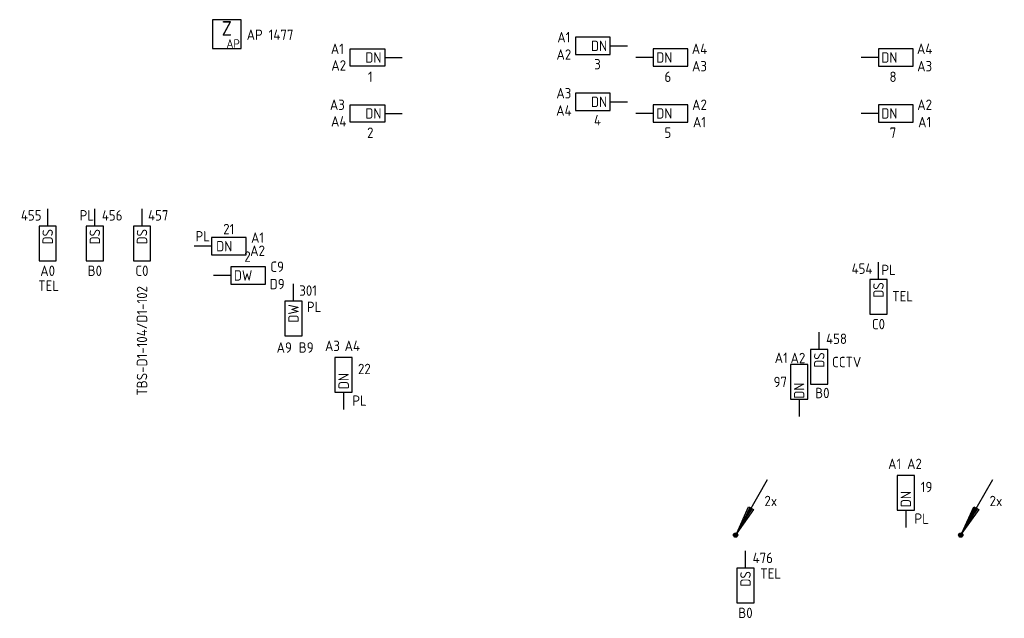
# Model space of a CAD drawing. Header units: millimetres. Extents: x 4336 to 79204, y -9688 to 63134.
# Tile 20 of 38: x 4999 to 22055, y 43559 to 53921. Entities that reach past the tile are written whole.
import ezdxf
from ezdxf.enums import TextEntityAlignment as Align

# ---------------------------------------------------------------- set-up
doc = ezdxf.new("R2010")
doc.units = ezdxf.units.MM
doc.header["$LTSCALE"] = 100
doc.layers.get('0').update_dxf_attribs({"linetype": 'CONTINUOUS'})
for name, color, linetype in [('EB6416--_ATTRIB', 1, 'CONTINUOUS'), ('EB6441--_ATTRIB', 2, 'CONTINUOUS'), ('EB6445--_ATTRIB', 2, 'CONTINUOUS'), ('EL6416--_WIRELESS-Z', 1, 'CONTINUOUS'), ('EL6441--_DATACOM', 3, 'CONTINUOUS'), ('EL6445--_DATANET', 3, 'CONTINUOUS')]:
    doc.layers.add(name, color=color, linetype=linetype)
doc.styles.add('1_5', font='isocp.shx', dxfattribs={"height": 1.5})
doc.styles.add('1_8', font='iso')
doc.styles.add('2_5', font='isocp.shx', dxfattribs={"height": 2.5})
doc.styles.add('NORATT', font='isocp.shx')

# ---------------------------------------------------------------- blocks, each defined once
blk = doc.blocks.new('EA644501')
for p, q in [((-1.5, 6), (-1.5, 0)), ((1.5, 6), (-1.5, 6)), ((1.5, 0), (1.5, 6)), ((-1.5, 0), (1.5, 0))]:
    blk.add_line(p, q)
at = {"color": 2}
blk.add_line((0, 0), (0, -3), dxfattribs=at)
at = {"style": '1_8', "flags": 9}
blk.add_attdef('NUMMER', text='', height=1.8, rotation=90, dxfattribs=at).set_placement((-3.5, 8), align=Align.BOTTOM_LEFT)
at = {"style": '1_8'}
for tag, flags, p in [('NUMMERAP', 9, (-1.5, 8)), ('NUMMERA', 8, (-1.5, 8)), ('NUMMERBP', 9, (1.5, 8)), ('NUMMERB', 8, (1.5, 8))]:
    blk.add_attdef(tag, text='', height=1.8, rotation=90, dxfattribs=dict(at, flags=flags)).set_placement(p, align=Align.MIDDLE_CENTER)
at = {"style": '1_8', "flags": 8}
blk.add_attdef('CODE', text='', height=1.8, rotation=90, dxfattribs=at).set_placement((0, 0.5), align=Align.MIDDLE_LEFT)
at = {"style": '1_8', "flags": 9}
for tag, p in [('TYPE', (0, 4)), ('FABR', (0, 3)), ('PDATE', (0, 2)), ('PVERS', (0, 1)), ('PCODE', (0, 0))]:
    blk.add_attdef(tag, text='', height=1.8, dxfattribs=at).set_placement(p, align=Align.MIDDLE_CENTER)
for tag in ['VERD', 'PATCHSTR', 'PANEEL']:
    blk.add_attdef(tag, text='', height=1.8, dxfattribs=at).set_placement((2, 0), align=Align.BOTTOM_LEFT)
blk = doc.blocks.new('AMC-Datanet')
at = {"color": 2}
blk.add_line((0, 0), (-3, 0), dxfattribs=at)
for p, q in [((0, 1.5), (0, -1.5)), ((6, 1.5), (0, 1.5)), ((6, -1.5), (6, 1.5)), ((0, -1.5), (6, -1.5))]:
    blk.add_line(p, q)
at = {"style": 'NORATT'}
for tag, flags, p in [('SERKAST', 9, (3, 3)), ('MONTAGEPOSITIE', 8, (-1.5, 1.4)), ('AANSLUITING1', 8, (8, 1.4)), ('CODE', 8, (1.5, 0)), ('SOORT', 8, (4.5, 0)), ('AANSLUITING2', 8, (8, -1.4)), ('NROPTEK', 8, (3, -3.5)), ('RUIMTE', 9, (1.92, -5.58)), ('M_CODE', 9, (2.49, -7.63))]:
    blk.add_attdef(tag, text='', height=1.8, dxfattribs=dict(at, flags=flags)).set_placement(p, align=Align.MIDDLE_CENTER)
blk = doc.blocks.new('EA600123')
at = {"linetype": 'Continuous'}
for p, q in [((5.5, 9.53), (0.19, 0.32)), ((-0.37, 0.07), (0.37, 0.07)), ((-0.3, 0.23), (0.3, 0.23)), ((-0.37, -0.08), (0.37, -0.08)), ((-0.3, -0.23), (0.3, -0.23))]:
    blk.add_line(p, q, dxfattribs=at)
for points in [[(3.12, 4.4), (0.19, 0.32), (2.25, 4.9)], [(2.47, 4.78), (1.06, 1.84), (2.9, 4.53)]]:
    blk.add_lwpolyline(points, close=True, dxfattribs=at)
blk.add_circle((0, 0), 0.375, dxfattribs=at)
at = {"linetype": 'Continuous', "style": '1_8', "flags": 8}
blk.add_attdef('KBTALB', (5, 5), '', height=1.8, dxfattribs=at)
at = {"style": '1_8'}
for tag, flags, p in [('CODE', 9, (0, 3)), ('M_CODE', 8, (0, 0))]:
    blk.add_attdef(tag, text='', height=1.8, dxfattribs=dict(at, flags=flags)).set_placement(p, align=Align.MIDDLE_CENTER)
at = {"linetype": 'Continuous', "style": '1_8', "flags": 9}
for tag, p in [('PCODE', (1.25, 0)), ('PVERS', (1.25, -2)), ('PDATE', (1.25, -4))]:
    blk.add_attdef(tag, text='', height=1.8, dxfattribs=at).set_placement(p, align=Align.MIDDLE_LEFT)
blk = doc.blocks.new('Wrls-Zender')
blk.add_lwpolyline([(-2.5, -2.5), (2.5, -2.5), (2.5, 2.5), (-2.5, 2.5)], close=True)
at = {"style": '2_5'}
blk.add_text('Z', height=2.5, dxfattribs=at).set_placement((0, 1), align=Align.MIDDLE_CENTER)
at = {"style": '1_5'}
blk.add_text('AP', height=1.5, dxfattribs=at).set_placement((2.25, -2.38), align=Align.RIGHT)
at = {"style": '1_8', "flags": 8}
blk.add_attdef('ADRES', (3, -2.5), '', height=1.8, dxfattribs=at)
at = {"style": '1_8', "flags": 9}
blk.add_attdef('M_CODE', text='', height=1.8, dxfattribs=at).set_placement((-2.5, -4.5), align=Align.MIDDLE_LEFT)

msp = doc.modelspace()

# ---------------------------------------------------------------- block references
at = {"layer": 'EL6416--_WIRELESS-Z'}
ref = msp.add_blockref('Wrls-Zender', (8588, 53671), dxfattribs=dict(at, xscale=100, yscale=100, zscale=100))
ref.add_attrib('ADRES', 'AP 1477', (8931, 53571), dxfattribs={"layer": 'EB6416--_ATTRIB', "color": 1, "height": 180, "style": 'NORATT', "flags": 8})
at = {"layer": 'EL6441--_DATACOM'}
ref = msp.add_blockref('EA600123', (17400, 45000), dxfattribs=dict(at, xscale=100, yscale=100, zscale=100))
ref.add_attrib('KBTALB', '2x', (17900, 45500), dxfattribs={"layer": 'EB6441--_ATTRIB', "color": 1, "linetype": 'Continuous', "height": 180, "style": 'NORATT', "flags": 8})
ref = msp.add_blockref('EA600123', (21300, 45000), dxfattribs=dict(at, xscale=100, yscale=100, zscale=100))
ref.add_attrib('KBTALB', '2x', (21800, 45500), dxfattribs={"layer": 'EB6441--_ATTRIB', "color": 1, "linetype": 'Continuous', "height": 180, "style": 'NORATT', "flags": 8})
at = {"layer": 'EL6445--_DATANET'}
ref = msp.add_blockref('EA644501', (15225, 53467), dxfattribs=dict(at, xscale=100, yscale=100, zscale=100, rotation=90))
ref.add_attrib('CODE', 'DN', dxfattribs={"layer": 'EB6445--_ATTRIB', "color": 1, "height": 180, "style": 'NORATT', "flags": 8}).set_placement((15175, 53467), align=Align.MIDDLE_RIGHT)
ref.add_attrib('NUMMERA', 'A1', dxfattribs={"layer": 'EB6445--_ATTRIB', "color": 1, "height": 180, "style": 'NORATT', "flags": 8}).set_placement((14425, 53618), align=Align.MIDDLE_CENTER)
ref.add_attrib('NUMMERB', 'A2', dxfattribs={"layer": 'EB6445--_ATTRIB', "color": 1, "height": 180, "style": 'NORATT', "flags": 8}).set_placement((14425, 53318), align=Align.MIDDLE_CENTER)
ref.add_attrib('TYPE', '3', dxfattribs={"layer": '0', "color": 1, "height": 180, "style": '1_8', "flags": 8}).set_placement((15008, 53151), align=Align.MIDDLE_CENTER)
ref = msp.add_blockref('EA644501', (11325, 53267), dxfattribs=dict(at, xscale=-100, yscale=100, zscale=100, rotation=90))
ref.add_attrib('CODE', 'DN', dxfattribs={"layer": 'EB6445--_ATTRIB', "color": 1, "height": 180, "style": 'NORATT', "flags": 8}).set_placement((10987, 53267), align=Align.MIDDLE_LEFT)
ref.add_attrib('NUMMERA', 'A1', dxfattribs={"layer": 'EB6445--_ATTRIB', "color": 1, "height": 180, "style": 'NORATT', "flags": 8}).set_placement((10502, 53417), align=Align.MIDDLE_CENTER)
ref.add_attrib('NUMMERB', 'A2', dxfattribs={"layer": 'EB6445--_ATTRIB', "color": 1, "height": 180, "style": 'NORATT', "flags": 8}).set_placement((10525, 53129), align=Align.MIDDLE_CENTER)
ref.add_attrib('TYPE', '1', dxfattribs={"layer": 'EB6445--_ATTRIB', "color": 1, "height": 180, "style": '1_8', "flags": 8}).set_placement((11073, 52933), align=Align.MIDDLE_CENTER)
ref = msp.add_blockref('EA644501', (15975, 53267), dxfattribs=dict(at, xscale=100, yscale=100, zscale=100, rotation=270))
ref.add_attrib('CODE', 'DN', dxfattribs={"layer": 'EB6445--_ATTRIB', "color": 1, "height": 180, "style": 'NORATT', "flags": 8}).set_placement((16025, 53267), align=Align.MIDDLE_LEFT)
ref.add_attrib('NUMMERA', 'A3', dxfattribs={"layer": 'EB6445--_ATTRIB', "color": 1, "height": 180, "style": 'NORATT', "flags": 8}).set_placement((16775, 53117), align=Align.MIDDLE_CENTER)
ref.add_attrib('NUMMERB', 'A4', dxfattribs={"layer": 'EB6445--_ATTRIB', "color": 1, "height": 180, "style": 'NORATT', "flags": 8}).set_placement((16775, 53417), align=Align.MIDDLE_CENTER)
ref.add_attrib('TYPE', '6', dxfattribs={"layer": '0', "color": 1, "height": 180, "style": '1_8', "flags": 8}).set_placement((16227, 52933), align=Align.MIDDLE_CENTER)
ref = msp.add_blockref('EA644501', (19875, 53267), dxfattribs=dict(at, xscale=100, yscale=100, zscale=100, rotation=270))
ref.add_attrib('CODE', 'DN', dxfattribs={"layer": 'EB6445--_ATTRIB', "color": 1, "height": 180, "style": 'NORATT', "flags": 8}).set_placement((19925, 53267), align=Align.MIDDLE_LEFT)
ref.add_attrib('NUMMERA', 'A3', dxfattribs={"layer": 'EB6445--_ATTRIB', "color": 1, "height": 180, "style": 'NORATT', "flags": 8}).set_placement((20675, 53117), align=Align.MIDDLE_CENTER)
ref.add_attrib('NUMMERB', 'A4', dxfattribs={"layer": 'EB6445--_ATTRIB', "color": 1, "height": 180, "style": 'NORATT', "flags": 8}).set_placement((20675, 53417), align=Align.MIDDLE_CENTER)
ref.add_attrib('TYPE', '8', dxfattribs={"layer": '0', "color": 1, "height": 180, "style": '1_8', "flags": 8}).set_placement((20127, 52933), align=Align.MIDDLE_CENTER)
ref = msp.add_blockref('EA644501', (15225, 52499), dxfattribs=dict(at, xscale=100, yscale=100, zscale=100, rotation=90))
ref.add_attrib('CODE', 'DN', dxfattribs={"layer": 'EB6445--_ATTRIB', "color": 1, "height": 180, "style": 'NORATT', "flags": 8}).set_placement((15175, 52499), align=Align.MIDDLE_RIGHT)
ref.add_attrib('NUMMERA', 'A3', dxfattribs={"layer": 'EB6445--_ATTRIB', "color": 1, "height": 180, "style": 'NORATT', "flags": 8}).set_placement((14425, 52649), align=Align.MIDDLE_CENTER)
ref.add_attrib('NUMMERB', 'A4', dxfattribs={"layer": 'EB6445--_ATTRIB', "color": 1, "height": 180, "style": 'NORATT', "flags": 8}).set_placement((14425, 52349), align=Align.MIDDLE_CENTER)
ref.add_attrib('TYPE', '4', dxfattribs={"layer": '0', "color": 1, "height": 180, "style": '1_8', "flags": 8}).set_placement((15008, 52183), align=Align.MIDDLE_CENTER)
ref = msp.add_blockref('EA644501', (11325, 52299), dxfattribs=dict(at, xscale=-100, yscale=100, zscale=100, rotation=90))
ref.add_attrib('CODE', 'DN', dxfattribs={"layer": 'EB6445--_ATTRIB', "color": 1, "height": 180, "style": 'NORATT', "flags": 8}).set_placement((10987, 52299), align=Align.MIDDLE_LEFT)
ref.add_attrib('NUMMERA', 'A3', dxfattribs={"layer": 'EB6445--_ATTRIB', "color": 1, "height": 180, "style": 'NORATT', "flags": 8}).set_placement((10502, 52449), align=Align.MIDDLE_CENTER)
ref.add_attrib('NUMMERB', 'A4', dxfattribs={"layer": 'EB6445--_ATTRIB', "color": 1, "height": 180, "style": 'NORATT', "flags": 8}).set_placement((10525, 52161), align=Align.MIDDLE_CENTER)
ref.add_attrib('TYPE', '2', dxfattribs={"layer": 'EB6445--_ATTRIB', "color": 1, "height": 180, "style": '1_8', "flags": 8}).set_placement((11073, 51965), align=Align.MIDDLE_CENTER)
ref = msp.add_blockref('EA644501', (15975, 52299), dxfattribs=dict(at, xscale=100, yscale=100, zscale=100, rotation=270))
ref.add_attrib('CODE', 'DN', dxfattribs={"layer": 'EB6445--_ATTRIB', "color": 1, "height": 180, "style": 'NORATT', "flags": 8}).set_placement((16025, 52299), align=Align.MIDDLE_LEFT)
ref.add_attrib('NUMMERA', 'A1', dxfattribs={"layer": 'EB6445--_ATTRIB', "color": 1, "height": 180, "style": 'NORATT', "flags": 8}).set_placement((16775, 52149), align=Align.MIDDLE_CENTER)
ref.add_attrib('NUMMERB', 'A2', dxfattribs={"layer": 'EB6445--_ATTRIB', "color": 1, "height": 180, "style": 'NORATT', "flags": 8}).set_placement((16775, 52449), align=Align.MIDDLE_CENTER)
ref.add_attrib('TYPE', '5', dxfattribs={"layer": '0', "color": 1, "height": 180, "style": '1_8', "flags": 8}).set_placement((16227, 51965), align=Align.MIDDLE_CENTER)
ref = msp.add_blockref('EA644501', (19875, 52299), dxfattribs=dict(at, xscale=100, yscale=100, zscale=100, rotation=270))
ref.add_attrib('CODE', 'DN', dxfattribs={"layer": 'EB6445--_ATTRIB', "color": 1, "height": 180, "style": 'NORATT', "flags": 8}).set_placement((19925, 52299), align=Align.MIDDLE_LEFT)
ref.add_attrib('NUMMERA', 'A1', dxfattribs={"layer": 'EB6445--_ATTRIB', "color": 1, "height": 180, "style": 'NORATT', "flags": 8}).set_placement((20675, 52149), align=Align.MIDDLE_CENTER)
ref.add_attrib('NUMMERB', 'A2', dxfattribs={"layer": 'EB6445--_ATTRIB', "color": 1, "height": 180, "style": 'NORATT', "flags": 8}).set_placement((20675, 52449), align=Align.MIDDLE_CENTER)
ref.add_attrib('TYPE', '7', dxfattribs={"layer": '0', "color": 1, "height": 180, "style": '1_8', "flags": 8}).set_placement((20127, 51965), align=Align.MIDDLE_CENTER)
ref = msp.add_blockref('EA644501', (5484, 50347), dxfattribs=dict(at, xscale=100, yscale=100, zscale=100, rotation=180))
ref.add_attrib('CODE', 'DS', dxfattribs={"layer": 'EB6445--_ATTRIB', "color": 1, "height": 180, "rotation": 90, "style": 'NORATT', "flags": 8}).set_placement((5484, 50297), align=Align.MIDDLE_RIGHT)
ref.add_attrib('NUMMERA', 'A0', dxfattribs={"layer": 'EB6445--_ATTRIB', "color": 1, "height": 180, "style": 'NORATT', "flags": 8}).set_placement((5484, 49575), align=Align.MIDDLE_CENTER)
ref.add_attrib('FABR', 'TEL', dxfattribs={"layer": '0', "color": 1, "height": 180, "style": '1_8', "flags": 8}).set_placement((5500, 49316), align=Align.MIDDLE_CENTER)
ref.add_attrib('TYPE', '455', dxfattribs={"layer": '0', "color": 1, "height": 180, "style": '1_8', "flags": 8}).set_placement((5199, 50534), align=Align.MIDDLE_CENTER)
ref = msp.add_blockref('EA644501', (6301, 50347), dxfattribs=dict(at, xscale=100, yscale=100, zscale=100, rotation=180))
ref.add_attrib('CODE', 'DS', dxfattribs={"layer": 'EB6445--_ATTRIB', "color": 1, "height": 180, "rotation": 90, "style": 'NORATT', "flags": 8}).set_placement((6301, 50297), align=Align.MIDDLE_RIGHT)
ref.add_attrib('NUMMERA', 'B0', dxfattribs={"layer": 'EB6445--_ATTRIB', "color": 1, "height": 180, "style": 'NORATT', "flags": 8}).set_placement((6301, 49575), align=Align.MIDDLE_CENTER)
ref.add_attrib('FABR', 'PL', dxfattribs={"layer": '0', "color": 1, "height": 180, "style": '1_8', "flags": 8}).set_placement((6162, 50535), align=Align.MIDDLE_CENTER)
ref.add_attrib('TYPE', '456', dxfattribs={"layer": '0', "color": 1, "height": 180, "style": '1_8', "flags": 8}).set_placement((6601, 50534), align=Align.MIDDLE_CENTER)
ref = msp.add_blockref('EA644501', (7118, 50347), dxfattribs=dict(at, xscale=100, yscale=100, zscale=100, rotation=180))
ref.add_attrib('CODE', 'DS', dxfattribs={"layer": 'EB6445--_ATTRIB', "color": 1, "height": 180, "rotation": 90, "style": 'NORATT', "flags": 8}).set_placement((7118, 50297), align=Align.MIDDLE_RIGHT)
ref.add_attrib('NUMMERA', 'C0', dxfattribs={"layer": 'EB6445--_ATTRIB', "color": 1, "height": 180, "style": 'NORATT', "flags": 8}).set_placement((7117, 49575), align=Align.MIDDLE_CENTER)
ref.add_attrib('FABR', ' TBS-D1-104/D1-102', dxfattribs={"layer": '0', "color": 1, "height": 180, "rotation": 90, "style": '1_8', "flags": 8}).set_placement((7118, 48311), align=Align.MIDDLE_CENTER)
ref.add_attrib('TYPE', '457', dxfattribs={"layer": '0', "color": 1, "height": 180, "style": '1_8', "flags": 8}).set_placement((7399, 50534), align=Align.MIDDLE_CENTER)
ref = msp.add_blockref('EA644501', (8320, 50000), dxfattribs=dict(at, xscale=100, yscale=100, zscale=100, rotation=270))
ref.add_attrib('CODE', 'DN', dxfattribs={"layer": 'EB6445--_ATTRIB', "color": 1, "height": 180, "style": 'NORATT', "flags": 8}).set_placement((8681, 50000), align=Align.MIDDLE_RIGHT)
ref.add_attrib('NUMMERA', 'A1', dxfattribs={"layer": 'EB6445--_ATTRIB', "color": 1, "height": 180, "style": 'NORATT', "flags": 8}).set_placement((9120, 50148), align=Align.MIDDLE_CENTER)
ref.add_attrib('NUMMERB', 'A2', dxfattribs={"layer": 'EB6445--_ATTRIB', "color": 1, "height": 180, "style": 'NORATT', "flags": 8}).set_placement((9120, 49922), align=Align.MIDDLE_CENTER)
ref.add_attrib('FABR', 'PL', dxfattribs={"layer": '0', "color": 1, "height": 180, "style": '1_8', "flags": 8}).set_placement((8170, 50172), align=Align.MIDDLE_CENTER)
ref.add_attrib('TYPE', '21', dxfattribs={"layer": '0', "color": 1, "height": 180, "style": '1_8', "flags": 8}).set_placement((8620, 50297), align=Align.MIDDLE_CENTER)
ref = msp.add_blockref('EA644501', (8659, 49495), dxfattribs=dict(at, xscale=100, yscale=100, zscale=100, rotation=270))
ref.add_attrib('CODE', 'DW', dxfattribs={"layer": 'EB6445--_ATTRIB', "color": 1, "height": 180, "style": 'NORATT', "flags": 8}).set_placement((8709, 49495), align=Align.MIDDLE_LEFT)
ref.add_attrib('NUMMERA', 'C9', dxfattribs={"layer": 'EB6445--_ATTRIB', "color": 1, "height": 180, "style": 'NORATT', "flags": 8}).set_placement((9459, 49645), align=Align.MIDDLE_CENTER)
ref.add_attrib('NUMMERB', 'D9', dxfattribs={"layer": 'EB6445--_ATTRIB', "color": 1, "height": 180, "style": 'NORATT', "flags": 8}).set_placement((9459, 49345), align=Align.MIDDLE_CENTER)
ref.add_attrib('TYPE', '2', dxfattribs={"layer": 'EB6445--_ATTRIB', "color": 1, "height": 180, "style": 'NORATT', "flags": 8}).set_placement((8946, 49820), align=Align.MIDDLE_CENTER)
ref = msp.add_blockref('EA644501', (19875, 49425), dxfattribs=dict(at, xscale=100, yscale=100, zscale=100, rotation=180))
ref.add_attrib('CODE', 'DS', dxfattribs={"layer": 'EB6445--_ATTRIB', "color": 1, "height": 180, "rotation": 90, "style": 'NORATT', "flags": 8}).set_placement((19875, 49375), align=Align.MIDDLE_RIGHT)
ref.add_attrib('NUMMERA', 'C0', dxfattribs={"layer": 'EB6445--_ATTRIB', "color": 1, "height": 180, "style": 'NORATT', "flags": 8}).set_placement((19875, 48652), align=Align.MIDDLE_CENTER)
ref.add_attrib('FABR', 'TEL', dxfattribs={"layer": '0', "color": 1, "height": 180, "style": '1_8', "flags": 8}).set_placement((20294, 49133), align=Align.MIDDLE_CENTER)
ref.add_attrib('TYPE', '454', dxfattribs={"layer": '0', "color": 1, "height": 180, "style": '1_8', "flags": 8}).set_placement((19590, 49611), align=Align.MIDDLE_CENTER)
ref = msp.add_blockref('EA644501', (9741, 49046), dxfattribs=dict(at, xscale=100, yscale=100, zscale=100, rotation=180))
ref.add_attrib('CODE', 'DW', dxfattribs={"layer": 'EB6445--_ATTRIB', "color": 1, "height": 180, "rotation": 90, "style": 'NORATT', "flags": 8}).set_placement((9741, 48996), align=Align.MIDDLE_RIGHT)
ref.add_attrib('NUMMERA', 'A9', dxfattribs={"layer": 'EB6445--_ATTRIB', "color": 1, "height": 180, "style": 'NORATT', "flags": 8}).set_placement((9582, 48246), align=Align.MIDDLE_CENTER)
ref.add_attrib('NUMMERB', 'B9', dxfattribs={"layer": 'EB6445--_ATTRIB', "color": 1, "height": 180, "style": 'NORATT', "flags": 8}).set_placement((9962, 48246), align=Align.MIDDLE_CENTER)
ref.add_attrib('FABR', 'PL', dxfattribs={"layer": '0', "color": 1, "height": 180, "style": '1_8', "flags": 8}).set_placement((10099, 48949), align=Align.MIDDLE_CENTER)
ref.add_attrib('TYPE', '301', dxfattribs={"layer": '0', "color": 1, "height": 180, "style": '1_8', "flags": 8}).set_placement((9995, 49232), align=Align.MIDDLE_CENTER)
ref = msp.add_blockref('EA644501', (18850, 48212), dxfattribs=dict(at, xscale=100, yscale=100, zscale=100, rotation=180))
ref.add_attrib('CODE', 'DS', dxfattribs={"layer": 'EB6445--_ATTRIB', "color": 1, "height": 180, "rotation": 90, "style": 'NORATT', "flags": 8}).set_placement((18850, 48162), align=Align.MIDDLE_RIGHT)
ref.add_attrib('NUMMERA', 'B0', dxfattribs={"layer": 'EB6445--_ATTRIB', "color": 1, "height": 180, "style": 'NORATT', "flags": 8}).set_placement((18903, 47459), align=Align.MIDDLE_CENTER)
ref.add_attrib('FABR', 'CCTV', dxfattribs={"layer": '0', "color": 1, "height": 180, "style": '1_8', "flags": 8}).set_placement((19325, 47995), align=Align.MIDDLE_CENTER)
ref.add_attrib('TYPE', '458', dxfattribs={"layer": '0', "color": 1, "height": 180, "style": '1_8', "flags": 8}).set_placement((19149, 48398), align=Align.MIDDLE_CENTER)
ref = msp.add_blockref('EA644501', (10611, 47475), dxfattribs=dict(at, xscale=100, yscale=100, zscale=100))
ref.add_attrib('CODE', 'DN', dxfattribs={"layer": 'EB6445--_ATTRIB', "color": 1, "height": 180, "rotation": 90, "style": 'NORATT', "flags": 8}).set_placement((10611, 47525), align=Align.MIDDLE_LEFT)
ref.add_attrib('NUMMERA', 'A3', dxfattribs={"layer": 'EB6445--_ATTRIB', "color": 1, "height": 180, "style": 'NORATT', "flags": 8}).set_placement((10417, 48275), align=Align.MIDDLE_CENTER)
ref.add_attrib('NUMMERB', 'A4', dxfattribs={"layer": 'EB6445--_ATTRIB', "color": 1, "height": 180, "style": 'NORATT', "flags": 8}).set_placement((10761, 48275), align=Align.MIDDLE_CENTER)
ref.add_attrib('FABR', 'PL', dxfattribs={"layer": '0', "color": 1, "height": 180, "style": '1_8', "flags": 8}).set_placement((10886, 47327), align=Align.MIDDLE_CENTER)
ref.add_attrib('TYPE', '22', dxfattribs={"layer": '0', "color": 1, "height": 180, "style": '1_8', "flags": 8}).set_placement((10970, 47875), align=Align.MIDDLE_CENTER)
ref = msp.add_blockref('AMC-Datanet', (18500, 47350, 1100), dxfattribs=dict(at, xscale=100, yscale=100, zscale=100, rotation=90))
ref.add_attrib('CODE', 'DN', dxfattribs={"layer": 'EB6445--_ATTRIB', "color": 1, "height": 180, "rotation": 90, "style": 'NORATT'}).set_placement((18500, 47500, 1100), align=Align.MIDDLE_CENTER)
ref.add_attrib('AANSLUITING1', 'A1', dxfattribs={"layer": 'EB6445--_ATTRIB', "color": 1, "height": 180, "style": 'NORATT'}).set_placement((18191, 48068, 1100), align=Align.MIDDLE_CENTER)
ref.add_attrib('AANSLUITING2', 'A2', dxfattribs={"layer": 'EB6445--_ATTRIB', "color": 1, "height": 180, "style": 'NORATT'}).set_placement((18480, 48065, 1100), align=Align.MIDDLE_CENTER)
ref.add_attrib('NROPTEK', '97', dxfattribs={"layer": 'EB6445--_ATTRIB', "color": 1, "height": 180, "style": 'NORATT'}).set_placement((18175, 47650, 1100), align=Align.MIDDLE_CENTER)
ref = msp.add_blockref('EA644501', (20349, 45432), dxfattribs=dict(at, xscale=100, yscale=100, zscale=100))
ref.add_attrib('CODE', 'DN', dxfattribs={"layer": 'EB6445--_ATTRIB', "color": 1, "height": 180, "rotation": 90, "style": 'NORATT', "flags": 8}).set_placement((20349, 45482), align=Align.MIDDLE_LEFT)
ref.add_attrib('NUMMERA', 'A1', dxfattribs={"layer": 'EB6445--_ATTRIB', "color": 1, "height": 180, "style": 'NORATT', "flags": 8}).set_placement((20155, 46232), align=Align.MIDDLE_CENTER)
ref.add_attrib('NUMMERB', 'A2', dxfattribs={"layer": 'EB6445--_ATTRIB', "color": 1, "height": 180, "style": 'NORATT', "flags": 8}).set_placement((20499, 46232), align=Align.MIDDLE_CENTER)
ref.add_attrib('FABR', 'PL', dxfattribs={"layer": '0', "color": 1, "height": 180, "style": '1_8', "flags": 8}).set_placement((20624, 45284), align=Align.MIDDLE_CENTER)
ref.add_attrib('TYPE', '19', dxfattribs={"layer": '0', "color": 1, "height": 180, "style": '1_8', "flags": 8}).set_placement((20708, 45832), align=Align.MIDDLE_CENTER)
ref = msp.add_blockref('EA644501', (17572, 44425), dxfattribs=dict(at, xscale=100, yscale=100, zscale=100, rotation=180))
ref.add_attrib('CODE', 'DS', dxfattribs={"layer": 'EB6445--_ATTRIB', "color": 1, "height": 180, "rotation": 90, "style": 'NORATT', "flags": 8}).set_placement((17572, 44375), align=Align.MIDDLE_RIGHT)
ref.add_attrib('NUMMERA', 'B0', dxfattribs={"layer": 'EB6445--_ATTRIB', "color": 1, "height": 180, "style": 'NORATT', "flags": 8}).set_placement((17571, 43652), align=Align.MIDDLE_CENTER)
ref.add_attrib('FABR', 'TEL', dxfattribs={"layer": '0', "color": 1, "height": 180, "style": '1_8', "flags": 8}).set_placement((18008, 44334), align=Align.MIDDLE_CENTER)
ref.add_attrib('TYPE', '476', dxfattribs={"layer": '0', "color": 1, "height": 180, "style": '1_8', "flags": 8}).set_placement((17871, 44604), align=Align.MIDDLE_CENTER)

# ---------------------------------------------------------------- texts
at = {"layer": 'EL6445--_DATANET', "color": 1, "style": '1_8'}
msp.add_text('PL', height=180, dxfattribs=at).set_placement((19927, 49499))

doc.saveas('drawing.dxf')
